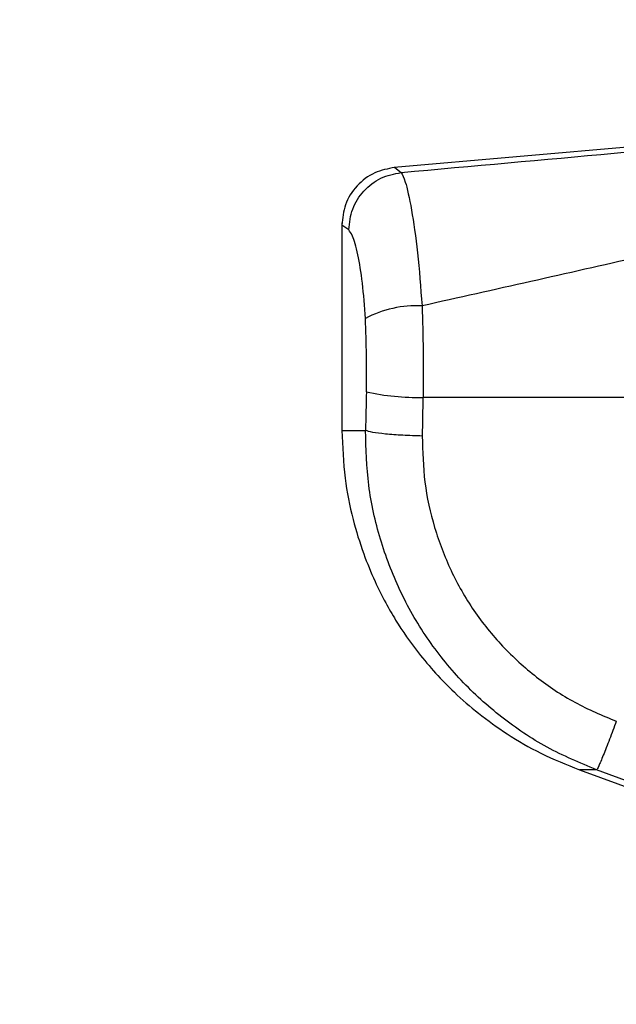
# Model space of a CAD drawing. Header units: millimetres. Extents: x 20 to 26560, y 40 to 18133.
# Tile 18 of 97: x 8758 to 8840, y 5311 to 5448. Entities that reach past the tile are written whole.
import ezdxf

# ---------------------------------------------------------------- set-up
doc = ezdxf.new("R2010")
doc.units = ezdxf.units.MM
doc.header["$LTSCALE"] = 2
doc.layers.add('COMPONENT_GEOMETRY', color=7, linetype='Continuous')
doc.styles.add('SLDTEXTSTYLE0', font='TXT', dxfattribs={"width": 0.75})
doc.dimstyles.new('SLDDIMSTYLE1', dxfattribs={"dimtxt": 150, "dimasz": 6.604, "dimexe": 0, "dimexo": 0.0625, "dimgap": 37.5, "dimtad": 0, "dimtih": 1, "dimtoh": 1, "dimdec": 0, "dimrnd": 1e-09, "dimzin": 12, "dimdsep": 46, "dimtxsty": 'SLDTEXTSTYLE0', "dimsah": 1, "dimcen": 0.09, "dimadec": 0, "dimazin": 3, "dimtfac": 1, "dimtdec": 0, "dimtofl": 0, "dimtmove": 0, "dimatfit": 3, "dimfxl": 1, "dimfrac": 2, "dimtolj": 1, "dimtzin": 12, "dimarcsym": 0})

# ---------------------------------------------------------------- blocks, each defined once
blk = doc.blocks.new('_D_3')
at = {"layer": 'COMPONENT_GEOMETRY', "color": 7}
for p, q in [((8984.05, 7491.33), (6579.84, 7491.33)), ((6586.19, 7491.33), (6586.19, 4817.34)), ((6286.08, 4786.87), (6240.38, 4786.87)), ((6240.38, 4786.87), (6240.38, 4548.74)), ((6886.29, 4786.87), (6932, 4786.87)), ((6932, 4786.87), (6932, 4548.74)), ((6240.38, 4548.74), (6286.08, 4548.74)), ((6932, 4548.74), (6886.29, 4548.74)), ((6586.19, 1650.33), (6586.19, 4324.32)), ((8897.92, 1650.33), (6579.84, 1650.33))]:
    blk.add_line(p, q, dxfattribs=at)
for points in [[(6586.19, 7491.33), (6585.17, 7484.72), (6587.2, 7484.72)], [(6586.19, 1650.33), (6587.2, 1656.93), (6585.17, 1656.93)]]:
    blk.add_solid(points, dxfattribs=at)
at = {"layer": 'COMPONENT_GEOMETRY', "color": 7, "char_height": 150, "attachment_point": 1, "style": 'SLDTEXTSTYLE0'}
for s, insert in [('9\'6.98"', (6286.08, 4742.1)), ('2921mm', (6177.02, 4517.68))]:
    blk.add_mtext(s, dxfattribs=dict(at, insert=insert))

msp = doc.modelspace()

# ---------------------------------------------------------------- linework, layer by layer
at = {"color": 7, "linetype": 'Continuous', "lineweight": 25}
for p, q in [((8869.3, 5432.34), (8809.52, 5427.11)), ((8802.26, 5419.43), (8802.26, 5390.72)), ((8813.49, 5395.31), (8891.61, 5395.31)), ((8835.16, 5343.74), (8922.87, 5311.81))]:
    msp.add_line(p, q, dxfattribs=at)
at = {"color": 8, "linetype": 'Continuous', "lineweight": 25}
for p, q in [((8809.57, 5427.11), (8810.47, 5426.42)), ((8803.21, 5418.48), (8802.26, 5419.14)), ((8802.26, 5390.72), (8805.54, 5390.72)), ((8837.52, 5343.74), (8835.16, 5343.74))]:
    msp.add_line(p, q, dxfattribs=at)
at = {"color": 7, "linetype": 'Continuous', "lineweight": 25, "flags": 128}
msp.add_lwpolyline([(8872.11, 5331.07), (8857.09, 5336.57), (8837.52, 5343.74)], dxfattribs=at)
at = {"color": 7, "linetype": 'Continuous', "lineweight": 25}
for centre, radius, start, end in [((8812.6, 5392.97), 15.01, 87.115, 118.1789), ((8812.66, 5427.18), 31.89, 257.2984, 271.4809)]:
    msp.add_arc(centre, radius, start, end, dxfattribs=at)
for centre, ratio in [((8966.59, 5069.2), 0.101601), ((8966.59, 5068.43), 0.096655)]:
    msp.add_ellipse(centre, major_axis=(0, 1617.44), ratio=ratio, start_param=1.367296, end_param=1.370675, dxfattribs=at)
for points, knots in [([(8810.47, 5426.42), (8820.3, 5427.31), (8839.98, 5429.07), (8859.63, 5430.89), (8869.46, 5431.79)], [0, 0, 0, 0, 0.49988, 1, 1, 1, 1]), ([(8809.56, 5427.11), (8808.62, 5426.93), (8806.67, 5426.55), (8804.23, 5424.67), (8802.57, 5422.07), (8802.36, 5420.09), (8802.26, 5419.14)], [0, 0, 0, 0, 0.241202, 0.5, 0.758798, 1, 1, 1, 1]), ([(8810.47, 5426.42), (8810.65, 5426.09), (8811.07, 5425.34), (8811.9, 5421.54), (8812.78, 5415.56), (8813.16, 5410.49), (8813.36, 5407.96)], [0, 0, 0, 0, 0.208695, 0.473319, 0.736593, 1, 1, 1, 1]), ([(8873.21, 5421.52), (8863.29, 5419.25), (8843.42, 5414.69), (8823.39, 5410.2), (8813.36, 5407.96)], [0, 0, 0, 0, 0.499312, 1, 1, 1, 1]), ([(8805.52, 5406.2), (8805.4, 5407.89), (8805.16, 5411.31), (8804.46, 5415.28), (8803.76, 5417.78), (8803.38, 5418.27), (8803.21, 5418.48)], [0, 0, 0, 0, 0.257817, 0.519525, 0.787005, 1, 1, 1, 1]), ([(8813.36, 5407.96), (8813.42, 5405.89), (8813.54, 5401.71), (8813.51, 5397.46), (8813.49, 5395.31)], [0, 0, 0, 0, 0.493486, 1, 1, 1, 1]), ([(8805.65, 5396.08), (8805.67, 5397.75), (8805.71, 5401.16), (8805.58, 5404.5), (8805.52, 5406.2)], [0, 0, 0, 0, 0.492692, 1, 1, 1, 1]), ([(8802.26, 5390.72), (8802.35, 5388.51), (8802.51, 5384.36), (8803.66, 5378.66), (8805.12, 5373.9), (8806.69, 5370.07), (8808.21, 5367.02), (8810.14, 5363.68), (8813.13, 5359.38), (8817.04, 5355.09), (8821.25, 5351.43), (8825.23, 5348.58), (8829.88, 5345.87), (8833.35, 5344.47), (8835.16, 5343.74)], [0, 0, 0, 0, 0.1086505, 0.2036825, 0.2850907, 0.352854, 0.4069668, 0.4521976, 0.5424777, 0.6638175, 0.7362061, 0.8163729, 0.904302, 1, 1, 1, 1]), ([(8837.52, 5343.74), (8835.2, 5344.72), (8830.55, 5346.67), (8824.26, 5350.92), (8818.64, 5356.01), (8813.88, 5361.94), (8810.12, 5368.54), (8807.43, 5375.66), (8805.75, 5383.1), (8805.61, 5388.18), (8805.54, 5390.72)], [0, 0, 0, 0, 0.1242539, 0.2487548, 0.3736733, 0.4983115, 0.6239519, 0.7486485, 0.8743533, 1, 1, 1, 1]), ([(8813.38, 5389.95), (8813.44, 5387.82), (8813.55, 5383.54), (8814.95, 5377.26), (8817.22, 5371.27), (8820.39, 5365.73), (8824.39, 5360.76), (8829.11, 5356.49), (8834.4, 5352.92), (8838.3, 5351.29), (8840.25, 5350.47)], [0, 0, 0, 0, 0.12587, 0.252179, 0.377314, 0.502687, 0.626919, 0.751876, 0.87635, 1, 1, 1, 1]), ([(8840.25, 5350.47), (8839.93, 5349.63), (8839.28, 5347.87), (8838.41, 5345.67), (8837.76, 5344.13), (8837.59, 5343.87), (8837.52, 5343.74)], [0, 0, 0, 0, 0.241934, 0.5, 0.758066, 1, 1, 1, 1])]:
    msp.add_open_spline(points, degree=3, knots=knots, dxfattribs=at)
for points in [[(8803.21, 5418.48), (8803.32, 5419.46), (8803.55, 5421.43), (8805.2, 5423.96), (8807.57, 5425.83), (8809.5, 5426.22), (8810.47, 5426.42)], [(8813.38, 5389.95), (8812.47, 5389.98), (8810.64, 5390.03), (8808.23, 5390.22), (8806.35, 5390.45), (8805.81, 5390.63), (8805.54, 5390.72)]]:
    msp.add_open_spline(points, degree=3, dxfattribs=at)

# ---------------------------------------------------------------- dimensions: what is measured, and where the dimension line sits
at = {"layer": 'COMPONENT_GEOMETRY', "color": 7}
dim = msp.add_linear_dim(base=(6586.19, 7491.33), p1=(8900.46, 1650.33), p2=(8986.59, 7491.33), angle=90, dimstyle='SLDDIMSTYLE1', dxfattribs=at)
dim.commit()
dim.dimension.update_dxf_attribs({"geometry": '_D_3', "text_midpoint": (6586.19, 4570.83), "dimtype": 160})

doc.saveas('drawing.dxf')
